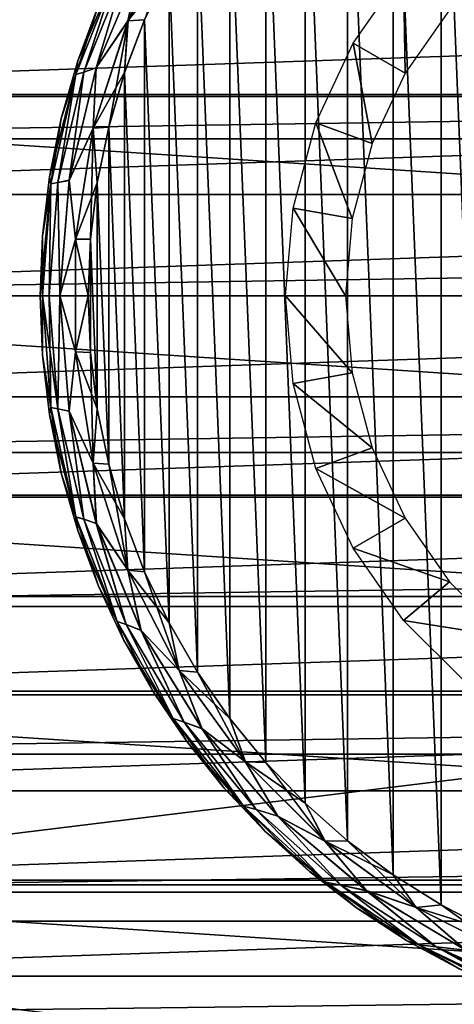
# Model space of a CAD drawing. Header units: millimetres. Extents: x -223 to 138, y -45 to 391.
# Tile 11 of 159: x -91 to -82, y -15 to 6. Entities that reach past the tile are written whole.
import ezdxf

# ---------------------------------------------------------------- set-up
doc = ezdxf.new("R2010")
doc.units = ezdxf.units.MM
doc.header["$LTSCALE"] = 81.481481
for name, color, linetype in [('118', 7, 'CONTINUOUS'), ('119', 7, 'CONTINUOUS'), ('3', 7, 'CONTINUOUS'), ('35', 7, 'CONTINUOUS'), ('36', 7, 'CONTINUOUS'), ('4', 7, 'CONTINUOUS'), ('43', 7, 'CONTINUOUS'), ('44', 7, 'CONTINUOUS'), ('45', 7, 'CONTINUOUS'), ('46', 7, 'CONTINUOUS'), ('5', 7, 'CONTINUOUS')]:
    doc.layers.add(name, color=color, linetype=linetype)

msp = doc.modelspace()

# ---------------------------------------------------------------- linework, layer by layer
at = {"layer": '118', "linetype": 'CONTINUOUS'}
for points in [[(-105.107, 6.254, -53.5), (-105.464, 4.185, -53.5), (-44.893, 6.254, -53.5), (-105.107, 6.254, -53.5)], [(-44.893, 6.254, -53.5), (-105.464, 4.185, -53.5), (-44.536, 4.185, -53.5), (-44.893, 6.254, -53.5)], [(-105.464, 4.185, -53.5), (-105.678, 2.102, -53.5), (-44.536, 4.185, -53.5), (-105.464, 4.185, -53.5)], [(-44.536, 4.185, -53.5), (-105.678, 2.102, -53.5), (-44.322, 2.102, -53.5), (-44.536, 4.185, -53.5)], [(-105.75, 0, -53.5), (-44.25, 0, -53.5), (-44.322, 2.102, -53.5), (-105.75, 0, -53.5)], [(-105.678, 2.102, -53.5), (-105.75, 0, -53.5), (-44.322, 2.102, -53.5), (-105.678, 2.102, -53.5)], [(-105.678, -2.102, -53.5), (-44.25, 0, -53.5), (-105.75, 0, -53.5), (-105.678, -2.102, -53.5)], [(-44.322, -2.102, -53.5), (-44.25, 0, -53.5), (-105.678, -2.102, -53.5), (-44.322, -2.102, -53.5)], [(-105.464, -4.185, -53.5), (-44.322, -2.102, -53.5), (-105.678, -2.102, -53.5), (-105.464, -4.185, -53.5)], [(-44.536, -4.185, -53.5), (-44.322, -2.102, -53.5), (-105.464, -4.185, -53.5), (-44.536, -4.185, -53.5)], [(-105.107, -6.254, -53.5), (-44.536, -4.185, -53.5), (-105.464, -4.185, -53.5), (-105.107, -6.254, -53.5)], [(-44.893, -6.254, -53.5), (-44.536, -4.185, -53.5), (-105.107, -6.254, -53.5), (-44.893, -6.254, -53.5)], [(-104.61, -8.295, -53.5), (-44.893, -6.254, -53.5), (-105.107, -6.254, -53.5), (-104.61, -8.295, -53.5)], [(-45.39, -8.295, -53.5), (-44.893, -6.254, -53.5), (-104.61, -8.295, -53.5), (-45.39, -8.295, -53.5)], [(-103.975, -10.296, -53.5), (-45.39, -8.295, -53.5), (-104.61, -8.295, -53.5), (-103.975, -10.296, -53.5)], [(-46.025, -10.296, -53.5), (-45.39, -8.295, -53.5), (-103.975, -10.296, -53.5), (-46.025, -10.296, -53.5)], [(-103.205, -12.249, -53.5), (-46.025, -10.296, -53.5), (-103.975, -10.296, -53.5), (-103.205, -12.249, -53.5)], [(-46.795, -12.25, -53.5), (-46.025, -10.296, -53.5), (-103.205, -12.249, -53.5), (-46.795, -12.25, -53.5)], [(-102.303, -14.146, -53.5), (-46.795, -12.25, -53.5), (-103.205, -12.249, -53.5), (-102.303, -14.146, -53.5)], [(-47.697, -14.146, -53.5), (-46.795, -12.25, -53.5), (-102.303, -14.146, -53.5), (-47.697, -14.146, -53.5)], [(-101.274, -15.976, -53.5), (-47.697, -14.146, -53.5), (-102.303, -14.146, -53.5), (-101.274, -15.976, -53.5)], [(-48.726, -15.976, -53.5), (-47.697, -14.146, -53.5), (-101.274, -15.976, -53.5), (-48.726, -15.976, -53.5)]]:
    msp.add_3dface(points, dxfattribs=at)
at = {"layer": '119', "linetype": 'CONTINUOUS'}
for points in [[(-105.668, 8.218, -73.5), (-43.522, 4.144, -73.5), (-106.478, 4.144, -73.5), (-105.668, 8.218, -73.5)], [(-44.332, 8.218, -73.5), (-43.522, 4.144, -73.5), (-105.668, 8.218, -73.5), (-44.332, 8.218, -73.5)], [(-43.25, 0, -73.5), (-106.75, 0, -73.5), (-106.478, 4.144, -73.5), (-43.25, 0, -73.5)], [(-43.522, 4.144, -73.5), (-43.25, 0, -73.5), (-106.478, 4.144, -73.5), (-43.522, 4.144, -73.5)], [(-43.25, 0, -73.5), (-43.522, -4.144, -73.5), (-106.75, 0, -73.5), (-43.25, 0, -73.5)], [(-43.522, -4.144, -73.5), (-106.478, -4.144, -73.5), (-106.75, 0, -73.5), (-43.522, -4.144, -73.5)], [(-43.522, -4.144, -73.5), (-44.332, -8.218, -73.5), (-106.478, -4.144, -73.5), (-43.522, -4.144, -73.5)], [(-44.332, -8.218, -73.5), (-105.668, -8.218, -73.5), (-106.478, -4.144, -73.5), (-44.332, -8.218, -73.5)], [(-44.332, -8.218, -73.5), (-45.667, -12.15, -73.5), (-105.668, -8.218, -73.5), (-44.332, -8.218, -73.5)], [(-45.667, -12.15, -73.5), (-104.333, -12.15, -73.5), (-105.668, -8.218, -73.5), (-45.667, -12.15, -73.5)], [(-45.667, -12.15, -73.5), (-47.504, -15.875, -73.5), (-104.333, -12.15, -73.5), (-45.667, -12.15, -73.5)], [(-47.504, -15.875, -73.5), (-102.496, -15.875, -73.5), (-104.333, -12.15, -73.5), (-47.504, -15.875, -73.5)]]:
    msp.add_3dface(points, dxfattribs=at)
at = {"layer": '3', "color": 7, "linetype": 'CONTINUOUS', "true_color": 0xaaaaaa}
for points in [[(106, 13, -38), (106, -13, -38), (-106, -13, -38), (106, 13, -38)], [(-106, 13, -38), (106, 13, -38), (-106, -13, -38), (-106, 13, -38)]]:
    msp.add_3dface(points, dxfattribs=at)
at = {"layer": '35', "color": 7, "linetype": 'CONTINUOUS', "true_color": 0xaaaaaa}
for points in [[(-83.043, 6.749, -38), (-83.011, 4.625, -42), (-84.093, 5.25, -38), (-83.043, 6.749, -38)], [(-82.086, 5.946, -42), (-83.011, 4.625, -42), (-83.043, 6.749, -38), (-82.086, 5.946, -42)], [(-84.093, 5.25, -38), (-83.692, 3.164, -42), (-84.867, 3.591, -38), (-84.093, 5.25, -38)], [(-83.011, 4.625, -42), (-83.692, 3.164, -42), (-84.093, 5.25, -38), (-83.011, 4.625, -42)], [(-84.867, 3.591, -38), (-84.109, 1.606, -42), (-85.34, 1.823, -38), (-84.867, 3.591, -38)], [(-83.692, 3.164, -42), (-84.109, 1.606, -42), (-84.867, 3.591, -38), (-83.692, 3.164, -42)], [(-85.34, 1.823, -38), (-84.25, 0, -42), (-85.5, 0, -38), (-85.34, 1.823, -38)], [(-84.109, 1.606, -42), (-84.25, 0, -42), (-85.34, 1.823, -38), (-84.109, 1.606, -42)]]:
    msp.add_3dface(points, dxfattribs=at)
at = {"layer": '36', "color": 7, "linetype": 'CONTINUOUS', "true_color": 0xaaaaaa}
for points in [[(-85.5, 0, -38), (-84.25, 0, -42), (-84.109, -1.606, -42), (-85.5, 0, -38)], [(-85.34, -1.823, -38), (-85.5, 0, -38), (-84.109, -1.606, -42), (-85.34, -1.823, -38)], [(-83.692, -3.164, -42), (-85.34, -1.823, -38), (-84.109, -1.606, -42), (-83.692, -3.164, -42)], [(-84.867, -3.591, -38), (-85.34, -1.823, -38), (-83.692, -3.164, -42), (-84.867, -3.591, -38)], [(-83.011, -4.625, -42), (-84.867, -3.591, -38), (-83.692, -3.164, -42), (-83.011, -4.625, -42)], [(-84.093, -5.25, -38), (-84.867, -3.591, -38), (-83.011, -4.625, -42), (-84.093, -5.25, -38)], [(-82.086, -5.946, -42), (-84.093, -5.25, -38), (-83.011, -4.625, -42), (-82.086, -5.946, -42)], [(-83.043, -6.749, -38), (-84.093, -5.25, -38), (-82.086, -5.946, -42), (-83.043, -6.749, -38)], [(-80.946, -7.086, -42), (-83.043, -6.749, -38), (-82.086, -5.946, -42), (-80.946, -7.086, -42)], [(-81.749, -8.043, -38), (-83.043, -6.749, -38), (-80.946, -7.086, -42), (-81.749, -8.043, -38)]]:
    msp.add_3dface(points, dxfattribs=at)
at = {"layer": '4', "color": 7, "linetype": 'CONTINUOUS', "true_color": 0xaaaaaa}
for points in [[(106, 3.261, 22.767), (106, 6.462, 22.073), (-106, 3.261, 22.767), (106, 3.261, 22.767)], [(106, 6.462, 22.073), (-106, 6.462, 22.073), (-106, 3.261, 22.767), (106, 6.462, 22.073)], [(106, 0, 22.999), (106, 3.261, 22.767), (-106, 0, 22.999), (106, 0, 22.999)], [(106, 3.261, 22.767), (-106, 3.261, 22.767), (-106, 0, 22.999), (106, 3.261, 22.767)], [(106, -3.261, 22.767), (106, 0, 22.999), (-106, -3.261, 22.767), (106, -3.261, 22.767)], [(106, 0, 22.999), (-106, 0, 22.999), (-106, -3.261, 22.767), (106, 0, 22.999)], [(106, -6.462, 22.073), (106, -3.261, 22.767), (-106, -6.462, 22.073), (106, -6.462, 22.073)], [(106, -3.261, 22.767), (-106, -3.261, 22.767), (-106, -6.462, 22.073), (106, -3.261, 22.767)], [(106, -9.53, 20.932), (106, -6.462, 22.073), (-106, -9.53, 20.932), (106, -9.53, 20.932)], [(106, -6.462, 22.073), (-106, -6.462, 22.073), (-106, -9.53, 20.932), (106, -6.462, 22.073)], [(106, -12.401, 19.37), (106, -9.53, 20.932), (-106, -12.401, 19.37), (106, -12.401, 19.37)], [(106, -9.53, 20.932), (-106, -9.53, 20.932), (-106, -12.401, 19.37), (106, -9.53, 20.932)], [(106, -15.023, 17.415), (106, -12.401, 19.37), (-106, -15.023, 17.415), (106, -15.023, 17.415)], [(106, -12.401, 19.37), (-106, -12.401, 19.37), (-106, -15.023, 17.415), (106, -12.401, 19.37)]]:
    msp.add_3dface(points, dxfattribs=at)
at = {"layer": '43', "color": 7, "linetype": 'CONTINUOUS', "true_color": 0xaaaaaa}
for points in [[(-89.383, 6.041, -52.5), (-89.817, 4.88, -52.5), (-89.383, 6.041, -40.8), (-89.383, 6.041, -52.5)], [(-89.383, 6.041, -40.8), (-89.817, 4.88, -52.5), (-89.817, 4.88, -40.8), (-89.383, 6.041, -40.8)], [(-89.817, 4.88, -52.5), (-90.158, 3.687, -52.5), (-89.817, 4.88, -40.8), (-89.817, 4.88, -52.5)], [(-89.817, 4.88, -40.8), (-90.158, 3.687, -52.5), (-90.158, 3.687, -40.8), (-89.817, 4.88, -40.8)], [(-90.158, 3.687, -52.5), (-90.403, 2.471, -52.5), (-90.158, 3.687, -40.8), (-90.158, 3.687, -52.5)], [(-90.158, 3.687, -40.8), (-90.403, 2.471, -52.5), (-90.403, 2.471, -40.8), (-90.158, 3.687, -40.8)], [(-90.403, 2.471, -52.5), (-90.551, 1.239, -52.5), (-90.403, 2.471, -40.8), (-90.403, 2.471, -52.5)], [(-90.403, 2.471, -40.8), (-90.551, 1.239, -52.5), (-90.551, 1.239, -40.8), (-90.403, 2.471, -40.8)], [(-90.551, 1.239, -52.5), (-90.6, 0, -52.5), (-90.551, 1.239, -40.8), (-90.551, 1.239, -52.5)], [(-90.551, 1.239, -40.8), (-90.6, 0, -52.5), (-90.6, 0, -40.8), (-90.551, 1.239, -40.8)], [(-90.6, 0, -52.5), (-90.551, -1.239, -52.5), (-90.6, 0, -40.8), (-90.6, 0, -52.5)], [(-90.6, 0, -40.8), (-90.551, -1.239, -52.5), (-90.551, -1.239, -40.8), (-90.6, 0, -40.8)], [(-90.551, -1.239, -52.5), (-90.403, -2.471, -52.5), (-90.551, -1.239, -40.8), (-90.551, -1.239, -52.5)], [(-90.551, -1.239, -40.8), (-90.403, -2.471, -52.5), (-90.403, -2.471, -40.8), (-90.551, -1.239, -40.8)], [(-90.403, -2.471, -52.5), (-90.158, -3.687, -52.5), (-90.403, -2.471, -40.8), (-90.403, -2.471, -52.5)], [(-90.403, -2.471, -40.8), (-90.158, -3.687, -52.5), (-90.158, -3.687, -40.8), (-90.403, -2.471, -40.8)], [(-90.158, -3.687, -52.5), (-89.817, -4.88, -52.5), (-90.158, -3.687, -40.8), (-90.158, -3.687, -52.5)], [(-90.158, -3.687, -40.8), (-89.817, -4.88, -52.5), (-89.817, -4.88, -40.8), (-90.158, -3.687, -40.8)], [(-89.817, -4.88, -52.5), (-89.383, -6.041, -52.5), (-89.817, -4.88, -40.8), (-89.817, -4.88, -52.5)], [(-89.817, -4.88, -40.8), (-89.383, -6.041, -52.5), (-89.383, -6.041, -40.8), (-89.817, -4.88, -40.8)], [(-89.383, -6.041, -52.5), (-88.857, -7.165, -52.5), (-89.383, -6.041, -40.8), (-89.383, -6.041, -52.5)], [(-89.383, -6.041, -40.8), (-88.857, -7.165, -52.5), (-88.857, -7.165, -40.8), (-89.383, -6.041, -40.8)], [(-88.857, -7.165, -52.5), (-88.244, -8.243, -52.5), (-88.857, -7.165, -40.8), (-88.857, -7.165, -52.5)], [(-88.857, -7.165, -40.8), (-88.244, -8.243, -52.5), (-88.244, -8.243, -40.8), (-88.857, -7.165, -40.8)], [(-88.244, -8.243, -52.5), (-87.547, -9.27, -52.5), (-88.244, -8.243, -40.8), (-88.244, -8.243, -52.5)], [(-88.244, -8.243, -40.8), (-87.547, -9.27, -52.5), (-87.547, -9.27, -40.8), (-88.244, -8.243, -40.8)], [(-87.547, -9.27, -52.5), (-86.771, -10.237, -52.5), (-87.547, -9.27, -40.8), (-87.547, -9.27, -52.5)], [(-87.547, -9.27, -40.8), (-86.771, -10.237, -52.5), (-86.771, -10.237, -40.8), (-87.547, -9.27, -40.8)], [(-86.771, -10.237, -52.5), (-85.921, -11.14, -52.5), (-86.771, -10.237, -40.8), (-86.771, -10.237, -52.5)], [(-86.771, -10.237, -40.8), (-85.921, -11.14, -52.5), (-85.921, -11.14, -40.8), (-86.771, -10.237, -40.8)], [(-85.921, -11.14, -52.5), (-85.001, -11.972, -52.5), (-85.921, -11.14, -40.8), (-85.921, -11.14, -52.5)], [(-85.921, -11.14, -40.8), (-85.001, -11.972, -52.5), (-85.001, -11.972, -40.8), (-85.921, -11.14, -40.8)], [(-85.001, -11.972, -52.5), (-84.018, -12.729, -52.5), (-85.001, -11.972, -40.8), (-85.001, -11.972, -52.5)], [(-85.001, -11.972, -40.8), (-84.018, -12.729, -52.5), (-84.018, -12.729, -40.8), (-85.001, -11.972, -40.8)], [(-84.018, -12.729, -52.5), (-82.978, -13.405, -52.5), (-84.018, -12.729, -40.8), (-84.018, -12.729, -52.5)], [(-84.018, -12.729, -40.8), (-82.978, -13.405, -52.5), (-82.978, -13.405, -40.8), (-84.018, -12.729, -40.8)], [(-82.978, -13.405, -52.5), (-81.888, -13.997, -52.5), (-82.978, -13.405, -40.8), (-82.978, -13.405, -52.5)], [(-82.978, -13.405, -40.8), (-81.888, -13.997, -52.5), (-81.888, -13.997, -40.8), (-82.978, -13.405, -40.8)]]:
    msp.add_3dface(points, dxfattribs=at)
at = {"layer": '44', "color": 7, "linetype": 'CONTINUOUS', "true_color": 0xaaaaaa}
for points in [[(-82.262, 12.666, -39.8), (-81.216, -13.211, -39.8), (-81.216, 13.211, -39.8), (-82.262, 12.666, -39.8)], [(-83.26, 12.039, -39.8), (-82.262, -12.666, -39.8), (-82.262, 12.666, -39.8), (-83.26, 12.039, -39.8)], [(-82.262, -12.666, -39.8), (-81.216, -13.211, -39.8), (-82.262, 12.666, -39.8), (-82.262, -12.666, -39.8)], [(-84.205, 11.333, -39.8), (-83.26, -12.039, -39.8), (-83.26, 12.039, -39.8), (-84.205, 11.333, -39.8)], [(-83.26, -12.039, -39.8), (-82.262, -12.666, -39.8), (-83.26, 12.039, -39.8), (-83.26, -12.039, -39.8)], [(-85.09, 10.553, -39.8), (-84.205, -11.333, -39.8), (-84.205, 11.333, -39.8), (-85.09, 10.553, -39.8)], [(-84.205, -11.333, -39.8), (-83.26, -12.039, -39.8), (-84.205, 11.333, -39.8), (-84.205, -11.333, -39.8)], [(-85.908, 9.705, -39.8), (-85.09, -10.553, -39.8), (-85.09, 10.553, -39.8), (-85.908, 9.705, -39.8)], [(-85.09, -10.553, -39.8), (-84.205, -11.333, -39.8), (-85.09, 10.553, -39.8), (-85.09, -10.553, -39.8)], [(-86.656, 8.792, -39.8), (-85.908, -9.705, -39.8), (-85.908, 9.705, -39.8), (-86.656, 8.792, -39.8)], [(-85.908, -9.705, -39.8), (-85.09, -10.553, -39.8), (-85.908, 9.705, -39.8), (-85.908, -9.705, -39.8)], [(-87.327, 7.823, -39.8), (-86.656, -8.792, -39.8), (-86.656, 8.792, -39.8), (-87.327, 7.823, -39.8)], [(-86.656, -8.792, -39.8), (-85.908, -9.705, -39.8), (-86.656, 8.792, -39.8), (-86.656, -8.792, -39.8)], [(-87.918, 6.803, -39.8), (-87.327, -7.823, -39.8), (-87.327, 7.823, -39.8), (-87.918, 6.803, -39.8)], [(-87.327, -7.823, -39.8), (-86.656, -8.792, -39.8), (-87.327, 7.823, -39.8), (-87.327, -7.823, -39.8)], [(-88.425, 5.738, -39.8), (-87.918, -6.803, -39.8), (-87.918, 6.803, -39.8), (-88.425, 5.738, -39.8)], [(-87.918, -6.803, -39.8), (-87.327, -7.823, -39.8), (-87.918, 6.803, -39.8), (-87.918, -6.803, -39.8)], [(-88.844, 4.637, -39.8), (-88.425, -5.738, -39.8), (-88.425, 5.738, -39.8), (-88.844, 4.637, -39.8)], [(-88.425, -5.738, -39.8), (-87.918, -6.803, -39.8), (-88.425, 5.738, -39.8), (-88.425, -5.738, -39.8)], [(-89.173, 3.503, -39.8), (-88.844, -4.637, -39.8), (-88.844, 4.637, -39.8), (-89.173, 3.503, -39.8)], [(-88.844, -4.637, -39.8), (-88.425, -5.738, -39.8), (-88.844, 4.637, -39.8), (-88.844, -4.637, -39.8)], [(-89.41, 2.349, -39.8), (-89.173, -3.503, -39.8), (-89.173, 3.503, -39.8), (-89.41, 2.349, -39.8)], [(-89.173, -3.503, -39.8), (-88.844, -4.637, -39.8), (-89.173, 3.503, -39.8), (-89.173, -3.503, -39.8)], [(-89.552, 1.178, -39.8), (-89.41, -2.349, -39.8), (-89.41, 2.349, -39.8), (-89.552, 1.178, -39.8)], [(-89.41, -2.349, -39.8), (-89.173, -3.503, -39.8), (-89.41, 2.349, -39.8), (-89.41, -2.349, -39.8)], [(-89.6, 0, -39.8), (-89.552, -1.178, -39.8), (-89.552, 1.178, -39.8), (-89.6, 0, -39.8)], [(-89.552, -1.178, -39.8), (-89.41, -2.349, -39.8), (-89.552, 1.178, -39.8), (-89.552, -1.178, -39.8)]]:
    msp.add_3dface(points, dxfattribs=at)
at = {"layer": '45', "color": 7, "linetype": 'CONTINUOUS', "true_color": 0xaaaaaa}
for points in [[(-88.772, 5.712, -39.849), (-87.918, 6.803, -39.8), (-87.708, 7.797, -39.849), (-88.772, 5.712, -39.849)], [(-88.772, 5.712, -39.849), (-87.708, 7.797, -39.849), (-88.5, 6.958, -39.991), (-88.772, 5.712, -39.849)], [(-89, 6.77, -40.492), (-89.817, 4.88, -40.8), (-89.855, 4.6, -40.492), (-89, 6.77, -40.492)], [(-89, 6.77, -40.492), (-89.855, 4.6, -40.492), (-89.691, 4.649, -40.213), (-89, 6.77, -40.492)], [(-89.383, 6.041, -40.8), (-89.817, 4.88, -40.8), (-89, 6.77, -40.492), (-89.383, 6.041, -40.8)], [(-88.81, 6.837, -40.213), (-89, 6.77, -40.492), (-89.691, 4.649, -40.213), (-88.81, 6.837, -40.213)], [(-88.81, 6.837, -40.213), (-89.691, 4.649, -40.213), (-89.43, 4.739, -39.991), (-88.81, 6.837, -40.213)], [(-88.772, 5.712, -39.849), (-88.5, 6.958, -39.991), (-89.43, 4.739, -39.991), (-88.772, 5.712, -39.849)], [(-88.5, 6.958, -39.991), (-88.81, 6.837, -40.213), (-89.43, 4.739, -39.991), (-88.5, 6.958, -39.991)], [(-88.425, 5.738, -39.8), (-87.918, 6.803, -39.8), (-88.772, 5.712, -39.849), (-88.425, 5.738, -39.8)], [(-88.844, 4.637, -39.8), (-88.425, 5.738, -39.8), (-88.772, 5.712, -39.849), (-88.844, 4.637, -39.8)], [(-89.496, 3.485, -39.849), (-88.844, 4.637, -39.8), (-88.772, 5.712, -39.849), (-89.496, 3.485, -39.849)], [(-89.496, 3.485, -39.849), (-88.772, 5.712, -39.849), (-89.43, 4.739, -39.991), (-89.496, 3.485, -39.849)], [(-89.817, 4.88, -40.8), (-90.158, 3.687, -40.8), (-89.855, 4.6, -40.492), (-89.817, 4.88, -40.8)], [(-89.496, 3.485, -39.849), (-89.43, 4.739, -39.991), (-89.997, 2.4, -39.991), (-89.496, 3.485, -39.849)], [(-89.43, 4.739, -39.991), (-89.691, 4.649, -40.213), (-89.997, 2.4, -39.991), (-89.43, 4.739, -39.991)], [(-90.158, 3.687, -40.8), (-90.403, 2.471, -40.8), (-89.855, 4.6, -40.492), (-90.158, 3.687, -40.8)], [(-89.855, 4.6, -40.492), (-90.403, 2.471, -40.8), (-90.376, 2.326, -40.492), (-89.855, 4.6, -40.492)], [(-89.855, 4.6, -40.492), (-90.376, 2.326, -40.492), (-90.229, 2.352, -40.213), (-89.855, 4.6, -40.492)], [(-89.691, 4.649, -40.213), (-89.855, 4.6, -40.492), (-90.229, 2.352, -40.213), (-89.691, 4.649, -40.213)], [(-89.691, 4.649, -40.213), (-90.229, 2.352, -40.213), (-89.997, 2.4, -39.991), (-89.691, 4.649, -40.213)], [(-89.173, 3.503, -39.8), (-88.844, 4.637, -39.8), (-89.496, 3.485, -39.849), (-89.173, 3.503, -39.8)], [(-89.863, 1.173, -39.849), (-89.496, 3.485, -39.849), (-89.997, 2.4, -39.991), (-89.863, 1.173, -39.849)], [(-89.863, 1.173, -39.849), (-89.41, 2.349, -39.8), (-89.496, 3.485, -39.849), (-89.863, 1.173, -39.849)], [(-89.41, 2.349, -39.8), (-89.173, 3.503, -39.8), (-89.496, 3.485, -39.849), (-89.41, 2.349, -39.8)], [(-90.403, 2.471, -40.8), (-90.551, 1.239, -40.8), (-90.376, 2.326, -40.492), (-90.403, 2.471, -40.8)], [(-90.551, 1.239, -40.8), (-90.6, 0, -40.8), (-90.376, 2.326, -40.492), (-90.551, 1.239, -40.8)], [(-90.376, 2.326, -40.492), (-90.6, 0, -40.8), (-90.551, 0, -40.492), (-90.376, 2.326, -40.492)], [(-90.376, 2.326, -40.492), (-90.551, 0, -40.492), (-90.409, 0, -40.213), (-90.376, 2.326, -40.492)], [(-90.229, 2.352, -40.213), (-90.376, 2.326, -40.492), (-90.409, 0, -40.213), (-90.229, 2.352, -40.213)], [(-90.229, 2.352, -40.213), (-90.409, 0, -40.213), (-90.188, 0.002, -39.991), (-90.229, 2.352, -40.213)], [(-89.997, 2.4, -39.991), (-90.229, 2.352, -40.213), (-90.188, 0.002, -39.991), (-89.997, 2.4, -39.991)], [(-89.863, 1.173, -39.849), (-89.997, 2.4, -39.991), (-90.188, 0.002, -39.991), (-89.863, 1.173, -39.849)], [(-89.552, 1.178, -39.8), (-89.41, 2.349, -39.8), (-89.863, 1.173, -39.849), (-89.552, 1.178, -39.8)], [(-89.863, -1.169, -39.849), (-89.863, 1.173, -39.849), (-90.188, 0.002, -39.991), (-89.863, -1.169, -39.849)], [(-89.6, 0, -39.8), (-89.552, 1.178, -39.8), (-89.863, 1.173, -39.849), (-89.6, 0, -39.8)], [(-89.863, -1.169, -39.849), (-89.6, 0, -39.8), (-89.863, 1.173, -39.849), (-89.863, -1.169, -39.849)], [(-90.6, 0, -40.8), (-90.551, -1.239, -40.8), (-90.551, 0, -40.492), (-90.6, 0, -40.8)], [(-90.551, 0, -40.492), (-90.376, -2.326, -40.492), (-90.409, 0, -40.213), (-90.551, 0, -40.492)], [(-90.409, 0, -40.213), (-90.229, -2.352, -40.213), (-90.188, 0.002, -39.991), (-90.409, 0, -40.213)], [(-90.409, 0, -40.213), (-90.376, -2.326, -40.492), (-90.229, -2.352, -40.213), (-90.409, 0, -40.213)], [(-90.188, 0.002, -39.991), (-90.229, -2.352, -40.213), (-89.998, -2.397, -39.991), (-90.188, 0.002, -39.991)], [(-89.863, -1.169, -39.849), (-90.188, 0.002, -39.991), (-89.998, -2.397, -39.991), (-89.863, -1.169, -39.849)], [(-89.552, -1.178, -39.8), (-89.6, 0, -39.8), (-89.863, -1.169, -39.849), (-89.552, -1.178, -39.8)], [(-90.551, 0, -40.492), (-90.551, -1.239, -40.8), (-90.376, -2.326, -40.492), (-90.551, 0, -40.492)], [(-89.497, -3.481, -39.849), (-89.863, -1.169, -39.849), (-89.998, -2.397, -39.991), (-89.497, -3.481, -39.849)], [(-89.497, -3.481, -39.849), (-89.552, -1.178, -39.8), (-89.863, -1.169, -39.849), (-89.497, -3.481, -39.849)], [(-89.41, -2.349, -39.8), (-89.552, -1.178, -39.8), (-89.497, -3.481, -39.849), (-89.41, -2.349, -39.8)], [(-90.551, -1.239, -40.8), (-90.403, -2.471, -40.8), (-90.376, -2.326, -40.492), (-90.551, -1.239, -40.8)], [(-90.403, -2.471, -40.8), (-90.158, -3.687, -40.8), (-90.376, -2.326, -40.492), (-90.403, -2.471, -40.8)], [(-90.376, -2.326, -40.492), (-90.158, -3.687, -40.8), (-89.855, -4.6, -40.492), (-90.376, -2.326, -40.492)], [(-90.376, -2.326, -40.492), (-89.855, -4.6, -40.492), (-90.229, -2.352, -40.213), (-90.376, -2.326, -40.492)], [(-90.229, -2.352, -40.213), (-89.855, -4.6, -40.492), (-89.692, -4.648, -40.213), (-90.229, -2.352, -40.213)], [(-90.229, -2.352, -40.213), (-89.692, -4.648, -40.213), (-89.998, -2.397, -39.991), (-90.229, -2.352, -40.213)], [(-89.497, -3.481, -39.849), (-89.998, -2.397, -39.991), (-89.431, -4.736, -39.991), (-89.497, -3.481, -39.849)], [(-89.998, -2.397, -39.991), (-89.692, -4.648, -40.213), (-89.431, -4.736, -39.991), (-89.998, -2.397, -39.991)], [(-89.173, -3.503, -39.8), (-89.41, -2.349, -39.8), (-89.497, -3.481, -39.849), (-89.173, -3.503, -39.8)], [(-88.773, -5.708, -39.849), (-89.173, -3.503, -39.8), (-89.497, -3.481, -39.849), (-88.773, -5.708, -39.849)], [(-88.773, -5.708, -39.849), (-89.497, -3.481, -39.849), (-89.431, -4.736, -39.991), (-88.773, -5.708, -39.849)], [(-88.844, -4.637, -39.8), (-89.173, -3.503, -39.8), (-88.773, -5.708, -39.849), (-88.844, -4.637, -39.8)], [(-90.158, -3.687, -40.8), (-89.817, -4.88, -40.8), (-89.855, -4.6, -40.492), (-90.158, -3.687, -40.8)], [(-89.817, -4.88, -40.8), (-89.383, -6.041, -40.8), (-89.855, -4.6, -40.492), (-89.817, -4.88, -40.8)], [(-89.855, -4.6, -40.492), (-89.383, -6.041, -40.8), (-89, -6.77, -40.492), (-89.855, -4.6, -40.492)], [(-89.855, -4.6, -40.492), (-89, -6.77, -40.492), (-89.692, -4.648, -40.213), (-89.855, -4.6, -40.492)], [(-89.692, -4.648, -40.213), (-89, -6.77, -40.492), (-88.81, -6.836, -40.213), (-89.692, -4.648, -40.213)], [(-89.692, -4.648, -40.213), (-88.81, -6.836, -40.213), (-89.431, -4.736, -39.991), (-89.692, -4.648, -40.213)], [(-88.425, -5.738, -39.8), (-88.844, -4.637, -39.8), (-88.773, -5.708, -39.849), (-88.425, -5.738, -39.8)], [(-88.773, -5.708, -39.849), (-89.431, -4.736, -39.991), (-88.502, -6.955, -39.991), (-88.773, -5.708, -39.849)], [(-89.431, -4.736, -39.991), (-88.81, -6.836, -40.213), (-88.502, -6.955, -39.991), (-89.431, -4.736, -39.991)], [(-87.71, -7.794, -39.849), (-88.425, -5.738, -39.8), (-88.773, -5.708, -39.849), (-87.71, -7.794, -39.849)], [(-87.71, -7.794, -39.849), (-88.773, -5.708, -39.849), (-88.502, -6.955, -39.991), (-87.71, -7.794, -39.849)], [(-87.918, -6.803, -39.8), (-88.425, -5.738, -39.8), (-87.71, -7.794, -39.849), (-87.918, -6.803, -39.8)], [(-89.383, -6.041, -40.8), (-88.857, -7.165, -40.8), (-89, -6.77, -40.492), (-89.383, -6.041, -40.8)], [(-88.857, -7.165, -40.8), (-88.244, -8.243, -40.8), (-89, -6.77, -40.492), (-88.857, -7.165, -40.8)], [(-89, -6.77, -40.492), (-88.244, -8.243, -40.8), (-87.83, -8.788, -40.492), (-89, -6.77, -40.492)], [(-89, -6.77, -40.492), (-87.83, -8.788, -40.492), (-88.81, -6.836, -40.213), (-89, -6.77, -40.492)], [(-88.81, -6.836, -40.213), (-87.83, -8.788, -40.492), (-87.605, -8.864, -40.213), (-88.81, -6.836, -40.213)], [(-88.81, -6.836, -40.213), (-87.605, -8.864, -40.213), (-88.502, -6.955, -39.991), (-88.81, -6.836, -40.213)], [(-87.71, -7.794, -39.849), (-88.502, -6.955, -39.991), (-87.234, -9, -39.991), (-87.71, -7.794, -39.849)], [(-88.502, -6.955, -39.991), (-87.605, -8.864, -40.213), (-87.234, -9, -39.991), (-88.502, -6.955, -39.991)], [(-87.327, -7.823, -39.8), (-87.918, -6.803, -39.8), (-87.71, -7.794, -39.849), (-87.327, -7.823, -39.8)], [(-86.333, -9.687, -39.849), (-87.327, -7.823, -39.8), (-87.71, -7.794, -39.849), (-86.333, -9.687, -39.849)], [(-86.333, -9.687, -39.849), (-87.71, -7.794, -39.849), (-87.234, -9, -39.991), (-86.333, -9.687, -39.849)], [(-86.656, -8.792, -39.8), (-87.327, -7.823, -39.8), (-86.333, -9.687, -39.849), (-86.656, -8.792, -39.8)], [(-88.244, -8.243, -40.8), (-87.547, -9.27, -40.8), (-87.83, -8.788, -40.492), (-88.244, -8.243, -40.8)], [(-87.547, -9.27, -40.8), (-86.771, -10.237, -40.8), (-87.83, -8.788, -40.492), (-87.547, -9.27, -40.8)], [(-87.83, -8.788, -40.492), (-86.771, -10.237, -40.8), (-86.371, -10.609, -40.492), (-87.83, -8.788, -40.492)], [(-87.83, -8.788, -40.492), (-86.371, -10.609, -40.492), (-87.605, -8.864, -40.213), (-87.83, -8.788, -40.492)], [(-85.908, -9.705, -39.8), (-86.656, -8.792, -39.8), (-86.333, -9.687, -39.849), (-85.908, -9.705, -39.8)], [(-87.605, -8.864, -40.213), (-86.371, -10.609, -40.492), (-86.104, -10.684, -40.213), (-87.605, -8.864, -40.213)], [(-87.605, -8.864, -40.213), (-86.104, -10.684, -40.213), (-87.234, -9, -39.991), (-87.605, -8.864, -40.213)], [(-86.333, -9.687, -39.849), (-87.234, -9, -39.991), (-85.659, -10.82, -39.991), (-86.333, -9.687, -39.849)], [(-87.234, -9, -39.991), (-86.104, -10.684, -40.213), (-85.659, -10.82, -39.991), (-87.234, -9, -39.991)], [(-84.677, -11.342, -39.849), (-85.908, -9.705, -39.8), (-86.333, -9.687, -39.849), (-84.677, -11.342, -39.849)], [(-84.677, -11.342, -39.849), (-86.333, -9.687, -39.849), (-85.659, -10.82, -39.991), (-84.677, -11.342, -39.849)], [(-85.09, -10.553, -39.8), (-85.908, -9.705, -39.8), (-84.677, -11.342, -39.849), (-85.09, -10.553, -39.8)], [(-86.771, -10.237, -40.8), (-85.921, -11.14, -40.8), (-86.371, -10.609, -40.492), (-86.771, -10.237, -40.8)], [(-85.921, -11.14, -40.8), (-85.001, -11.972, -40.8), (-86.371, -10.609, -40.492), (-85.921, -11.14, -40.8)], [(-86.371, -10.609, -40.492), (-85.001, -11.972, -40.8), (-84.656, -12.19, -40.492), (-86.371, -10.609, -40.492)], [(-86.371, -10.609, -40.492), (-84.656, -12.19, -40.492), (-86.104, -10.684, -40.213), (-86.371, -10.609, -40.492)], [(-84.205, -11.333, -39.8), (-85.09, -10.553, -39.8), (-84.677, -11.342, -39.849), (-84.205, -11.333, -39.8)], [(-86.104, -10.684, -40.213), (-84.656, -12.19, -40.492), (-84.343, -12.254, -40.213), (-86.104, -10.684, -40.213)], [(-86.104, -10.684, -40.213), (-84.343, -12.254, -40.213), (-85.659, -10.82, -39.991), (-86.104, -10.684, -40.213)], [(-84.677, -11.342, -39.849), (-85.659, -10.82, -39.991), (-83.816, -12.367, -39.991), (-84.677, -11.342, -39.849)], [(-85.659, -10.82, -39.991), (-84.343, -12.254, -40.213), (-83.816, -12.367, -39.991), (-85.659, -10.82, -39.991)], [(-82.782, -12.717, -39.849), (-84.205, -11.333, -39.8), (-84.677, -11.342, -39.849), (-82.782, -12.717, -39.849)], [(-82.782, -12.717, -39.849), (-84.677, -11.342, -39.849), (-83.816, -12.367, -39.991), (-82.782, -12.717, -39.849)], [(-83.26, -12.039, -39.8), (-84.205, -11.333, -39.8), (-82.782, -12.717, -39.849), (-83.26, -12.039, -39.8)], [(-85.001, -11.972, -40.8), (-84.018, -12.729, -40.8), (-84.656, -12.19, -40.492), (-85.001, -11.972, -40.8)], [(-82.262, -12.666, -39.8), (-83.26, -12.039, -39.8), (-82.782, -12.717, -39.849), (-82.262, -12.666, -39.8)], [(-84.018, -12.729, -40.8), (-82.978, -13.405, -40.8), (-84.656, -12.19, -40.492), (-84.018, -12.729, -40.8)], [(-84.656, -12.19, -40.492), (-82.978, -13.405, -40.8), (-82.724, -13.498, -40.492), (-84.656, -12.19, -40.492)], [(-84.656, -12.19, -40.492), (-82.724, -13.498, -40.492), (-84.343, -12.254, -40.213), (-84.656, -12.19, -40.492)], [(-84.343, -12.254, -40.213), (-82.724, -13.498, -40.492), (-82.363, -13.536, -40.213), (-84.343, -12.254, -40.213)], [(-84.343, -12.254, -40.213), (-82.363, -13.536, -40.213), (-83.816, -12.367, -39.991), (-84.343, -12.254, -40.213)], [(-82.782, -12.717, -39.849), (-83.816, -12.367, -39.991), (-81.752, -13.604, -39.991), (-82.782, -12.717, -39.849)], [(-83.816, -12.367, -39.991), (-82.363, -13.536, -40.213), (-81.752, -13.604, -39.991), (-83.816, -12.367, -39.991)], [(-80.695, -13.778, -39.849), (-82.262, -12.666, -39.8), (-82.782, -12.717, -39.849), (-80.695, -13.778, -39.849)], [(-81.216, -13.211, -39.8), (-82.262, -12.666, -39.8), (-80.695, -13.778, -39.849), (-81.216, -13.211, -39.8)], [(-80.695, -13.778, -39.849), (-82.782, -12.717, -39.849), (-81.752, -13.604, -39.991), (-80.695, -13.778, -39.849)], [(-82.978, -13.405, -40.8), (-81.888, -13.997, -40.8), (-82.724, -13.498, -40.492), (-82.978, -13.405, -40.8)], [(-81.888, -13.997, -40.8), (-80.754, -14.5, -40.8), (-82.724, -13.498, -40.492), (-81.888, -13.997, -40.8)], [(-82.724, -13.498, -40.492), (-80.754, -14.5, -40.8), (-80.725, -14.5, -40.655), (-82.724, -13.498, -40.492)], [(-80.62, -14.5, -40.491), (-82.724, -13.498, -40.492), (-80.636, -14.5, -40.51), (-80.62, -14.5, -40.491)], [(-82.724, -13.498, -40.492), (-80.62, -14.5, -40.491), (-82.363, -13.536, -40.213), (-82.724, -13.498, -40.492)], [(-80.636, -14.5, -40.51), (-82.724, -13.498, -40.492), (-80.725, -14.5, -40.655), (-80.636, -14.5, -40.51)], [(-80.62, -14.5, -40.491), (-80.496, -14.5, -40.378), (-82.363, -13.536, -40.213), (-80.62, -14.5, -40.491)], [(-82.363, -13.536, -40.213), (-80.496, -14.5, -40.378), (-80.319, -14.5, -40.265), (-82.363, -13.536, -40.213)], [(-80.211, -14.5, -40.211), (-82.363, -13.536, -40.213), (-80.319, -14.5, -40.265), (-80.211, -14.5, -40.211)], [(-82.363, -13.536, -40.213), (-80.211, -14.5, -40.211), (-81.752, -13.604, -39.991), (-82.363, -13.536, -40.213)]]:
    msp.add_3dface(points, dxfattribs=at)
at = {"layer": '46', "color": 7, "linetype": 'CONTINUOUS', "true_color": 0xaaaaaa}
for points in [[(-87.706, 7.798, -53.451), (-88.425, 5.738, -53.5), (-88.77, 5.712, -53.451), (-87.706, 7.798, -53.451)], [(-87.706, 7.798, -53.451), (-88.77, 5.712, -53.451), (-88.5, 6.957, -53.309), (-87.706, 7.798, -53.451)], [(-89.855, 4.6, -52.809), (-89.383, 6.041, -52.5), (-89, 6.77, -52.809), (-89.855, 4.6, -52.809)], [(-89.855, 4.6, -52.809), (-89, 6.77, -52.809), (-89.69, 4.65, -53.088), (-89.855, 4.6, -52.809)], [(-89, 6.77, -52.809), (-88.809, 6.838, -53.088), (-89.69, 4.65, -53.088), (-89, 6.77, -52.809)], [(-88.809, 6.838, -53.088), (-89.43, 4.737, -53.309), (-89.69, 4.65, -53.088), (-88.809, 6.838, -53.088)], [(-88.5, 6.957, -53.309), (-88.77, 5.712, -53.451), (-89.43, 4.737, -53.309), (-88.5, 6.957, -53.309)], [(-88.5, 6.957, -53.309), (-89.43, 4.737, -53.309), (-88.809, 6.838, -53.088), (-88.5, 6.957, -53.309)], [(-89.817, 4.88, -52.5), (-89.383, 6.041, -52.5), (-89.855, 4.6, -52.809), (-89.817, 4.88, -52.5)], [(-88.425, 5.738, -53.5), (-88.844, 4.636, -53.5), (-88.77, 5.712, -53.451), (-88.425, 5.738, -53.5)], [(-88.77, 5.712, -53.451), (-89.173, 3.504, -53.5), (-89.495, 3.485, -53.451), (-88.77, 5.712, -53.451)], [(-88.77, 5.712, -53.451), (-89.495, 3.485, -53.451), (-89.43, 4.737, -53.309), (-88.77, 5.712, -53.451)], [(-88.844, 4.636, -53.5), (-89.173, 3.504, -53.5), (-88.77, 5.712, -53.451), (-88.844, 4.636, -53.5)], [(-90.158, 3.687, -52.5), (-89.817, 4.88, -52.5), (-89.855, 4.6, -52.809), (-90.158, 3.687, -52.5)], [(-89.43, 4.737, -53.309), (-89.495, 3.485, -53.451), (-89.997, 2.398, -53.309), (-89.43, 4.737, -53.309)], [(-89.43, 4.737, -53.309), (-89.997, 2.398, -53.309), (-89.69, 4.65, -53.088), (-89.43, 4.737, -53.309)], [(-90.376, 2.326, -52.809), (-90.158, 3.687, -52.5), (-89.855, 4.6, -52.809), (-90.376, 2.326, -52.809)], [(-90.376, 2.326, -52.809), (-89.855, 4.6, -52.809), (-90.228, 2.353, -53.088), (-90.376, 2.326, -52.809)], [(-89.855, 4.6, -52.809), (-89.69, 4.65, -53.088), (-90.228, 2.353, -53.088), (-89.855, 4.6, -52.809)], [(-89.69, 4.65, -53.088), (-89.997, 2.398, -53.309), (-90.228, 2.353, -53.088), (-89.69, 4.65, -53.088)], [(-90.403, 2.471, -52.5), (-90.158, 3.687, -52.5), (-90.376, 2.326, -52.809), (-90.403, 2.471, -52.5)], [(-89.495, 3.485, -53.451), (-89.862, 1.173, -53.451), (-89.997, 2.398, -53.309), (-89.495, 3.485, -53.451)], [(-89.495, 3.485, -53.451), (-89.552, 1.178, -53.5), (-89.862, 1.173, -53.451), (-89.495, 3.485, -53.451)], [(-89.41, 2.349, -53.5), (-89.552, 1.178, -53.5), (-89.495, 3.485, -53.451), (-89.41, 2.349, -53.5)], [(-89.173, 3.504, -53.5), (-89.41, 2.349, -53.5), (-89.495, 3.485, -53.451), (-89.173, 3.504, -53.5)], [(-90.551, 1.239, -52.5), (-90.403, 2.471, -52.5), (-90.376, 2.326, -52.809), (-90.551, 1.239, -52.5)], [(-90.551, -0.001, -52.809), (-90.551, 1.239, -52.5), (-90.376, 2.326, -52.809), (-90.551, -0.001, -52.809)], [(-90.551, -0.001, -52.809), (-90.376, 2.326, -52.809), (-90.409, 0.001, -53.088), (-90.551, -0.001, -52.809)], [(-90.376, 2.326, -52.809), (-90.228, 2.353, -53.088), (-90.409, 0.001, -53.088), (-90.376, 2.326, -52.809)], [(-90.228, 2.353, -53.088), (-90.187, -0.001, -53.309), (-90.409, 0.001, -53.088), (-90.228, 2.353, -53.088)], [(-89.997, 2.398, -53.309), (-90.187, -0.001, -53.309), (-90.228, 2.353, -53.088), (-89.997, 2.398, -53.309)], [(-89.997, 2.398, -53.309), (-89.862, 1.173, -53.451), (-90.187, -0.001, -53.309), (-89.997, 2.398, -53.309)], [(-90.6, 0, -52.5), (-90.551, 1.239, -52.5), (-90.551, -0.001, -52.809), (-90.6, 0, -52.5)], [(-89.862, 1.173, -53.451), (-89.862, -1.169, -53.451), (-90.187, -0.001, -53.309), (-89.862, 1.173, -53.451)], [(-89.552, 1.178, -53.5), (-89.6, 0, -53.5), (-89.862, 1.173, -53.451), (-89.552, 1.178, -53.5)], [(-89.862, 1.173, -53.451), (-89.6, 0, -53.5), (-89.862, -1.169, -53.451), (-89.862, 1.173, -53.451)], [(-90.551, -0.001, -52.809), (-90.409, 0.001, -53.088), (-90.228, -2.351, -53.088), (-90.551, -0.001, -52.809)], [(-90.409, 0.001, -53.088), (-90.187, -0.001, -53.309), (-90.228, -2.351, -53.088), (-90.409, 0.001, -53.088)], [(-90.551, -1.239, -52.5), (-90.6, 0, -52.5), (-90.551, -0.001, -52.809), (-90.551, -1.239, -52.5)], [(-90.376, -2.327, -52.809), (-90.551, -1.239, -52.5), (-90.551, -0.001, -52.809), (-90.376, -2.327, -52.809)], [(-90.376, -2.327, -52.809), (-90.551, -0.001, -52.809), (-90.228, -2.351, -53.088), (-90.376, -2.327, -52.809)], [(-90.187, -0.001, -53.309), (-89.996, -2.4, -53.309), (-90.228, -2.351, -53.088), (-90.187, -0.001, -53.309)], [(-90.187, -0.001, -53.309), (-89.862, -1.169, -53.451), (-89.996, -2.4, -53.309), (-90.187, -0.001, -53.309)], [(-89.6, 0, -53.5), (-89.552, -1.178, -53.5), (-89.862, -1.169, -53.451), (-89.6, 0, -53.5)], [(-89.862, -1.169, -53.451), (-89.496, -3.482, -53.451), (-89.996, -2.4, -53.309), (-89.862, -1.169, -53.451)], [(-89.552, -1.178, -53.5), (-89.41, -2.349, -53.5), (-89.862, -1.169, -53.451), (-89.552, -1.178, -53.5)], [(-89.862, -1.169, -53.451), (-89.41, -2.349, -53.5), (-89.496, -3.482, -53.451), (-89.862, -1.169, -53.451)], [(-90.403, -2.471, -52.5), (-90.551, -1.239, -52.5), (-90.376, -2.327, -52.809), (-90.403, -2.471, -52.5)], [(-89.855, -4.601, -52.809), (-90.403, -2.471, -52.5), (-90.376, -2.327, -52.809), (-89.855, -4.601, -52.809)], [(-89.855, -4.601, -52.809), (-90.376, -2.327, -52.809), (-90.228, -2.351, -53.088), (-89.855, -4.601, -52.809)], [(-89.855, -4.601, -52.809), (-90.228, -2.351, -53.088), (-89.691, -4.648, -53.088), (-89.855, -4.601, -52.809)], [(-90.228, -2.351, -53.088), (-89.996, -2.4, -53.309), (-89.691, -4.648, -53.088), (-90.228, -2.351, -53.088)], [(-89.996, -2.4, -53.309), (-89.496, -3.482, -53.451), (-89.429, -4.739, -53.309), (-89.996, -2.4, -53.309)], [(-89.996, -2.4, -53.309), (-89.429, -4.739, -53.309), (-89.691, -4.648, -53.088), (-89.996, -2.4, -53.309)], [(-89.41, -2.349, -53.5), (-89.173, -3.504, -53.5), (-89.496, -3.482, -53.451), (-89.41, -2.349, -53.5)], [(-90.158, -3.687, -52.5), (-90.403, -2.471, -52.5), (-89.855, -4.601, -52.809), (-90.158, -3.687, -52.5)], [(-89.173, -3.504, -53.5), (-88.844, -4.636, -53.5), (-89.496, -3.482, -53.451), (-89.173, -3.504, -53.5)], [(-89.496, -3.482, -53.451), (-88.844, -4.636, -53.5), (-88.772, -5.709, -53.451), (-89.496, -3.482, -53.451)], [(-89.496, -3.482, -53.451), (-88.772, -5.709, -53.451), (-89.429, -4.739, -53.309), (-89.496, -3.482, -53.451)], [(-89.817, -4.88, -52.5), (-90.158, -3.687, -52.5), (-89.855, -4.601, -52.809), (-89.817, -4.88, -52.5)], [(-88.999, -6.771, -52.809), (-89.817, -4.88, -52.5), (-89.855, -4.601, -52.809), (-88.999, -6.771, -52.809)], [(-88.999, -6.771, -52.809), (-89.855, -4.601, -52.809), (-89.691, -4.648, -53.088), (-88.999, -6.771, -52.809)], [(-88.999, -6.771, -52.809), (-89.691, -4.648, -53.088), (-88.81, -6.836, -53.088), (-88.999, -6.771, -52.809)], [(-89.691, -4.648, -53.088), (-89.429, -4.739, -53.309), (-88.81, -6.836, -53.088), (-89.691, -4.648, -53.088)], [(-88.844, -4.636, -53.5), (-88.425, -5.738, -53.5), (-88.772, -5.709, -53.451), (-88.844, -4.636, -53.5)], [(-89.383, -6.041, -52.5), (-89.817, -4.88, -52.5), (-88.999, -6.771, -52.809), (-89.383, -6.041, -52.5)], [(-89.429, -4.739, -53.309), (-88.772, -5.709, -53.451), (-88.499, -6.958, -53.309), (-89.429, -4.739, -53.309)], [(-89.429, -4.739, -53.309), (-88.499, -6.958, -53.309), (-88.81, -6.836, -53.088), (-89.429, -4.739, -53.309)], [(-88.425, -5.738, -53.5), (-87.918, -6.803, -53.5), (-88.772, -5.709, -53.451), (-88.425, -5.738, -53.5)], [(-88.772, -5.709, -53.451), (-87.918, -6.803, -53.5), (-87.708, -7.795, -53.451), (-88.772, -5.709, -53.451)], [(-88.772, -5.709, -53.451), (-87.708, -7.795, -53.451), (-88.499, -6.958, -53.309), (-88.772, -5.709, -53.451)], [(-88.857, -7.165, -52.5), (-89.383, -6.041, -52.5), (-88.999, -6.771, -52.809), (-88.857, -7.165, -52.5)], [(-87.829, -8.789, -52.809), (-88.857, -7.165, -52.5), (-88.999, -6.771, -52.809), (-87.829, -8.789, -52.809)], [(-87.829, -8.789, -52.809), (-88.999, -6.771, -52.809), (-88.81, -6.836, -53.088), (-87.829, -8.789, -52.809)], [(-87.829, -8.789, -52.809), (-88.81, -6.836, -53.088), (-87.604, -8.864, -53.088), (-87.829, -8.789, -52.809)], [(-88.81, -6.836, -53.088), (-88.499, -6.958, -53.309), (-87.604, -8.864, -53.088), (-88.81, -6.836, -53.088)], [(-88.499, -6.958, -53.309), (-87.708, -7.795, -53.451), (-87.231, -9.004, -53.309), (-88.499, -6.958, -53.309)], [(-88.499, -6.958, -53.309), (-87.231, -9.004, -53.309), (-87.604, -8.864, -53.088), (-88.499, -6.958, -53.309)], [(-87.918, -6.803, -53.5), (-87.327, -7.823, -53.5), (-87.708, -7.795, -53.451), (-87.918, -6.803, -53.5)], [(-88.244, -8.243, -52.5), (-88.857, -7.165, -52.5), (-87.829, -8.789, -52.809), (-88.244, -8.243, -52.5)], [(-87.327, -7.823, -53.5), (-86.656, -8.793, -53.5), (-87.708, -7.795, -53.451), (-87.327, -7.823, -53.5)], [(-87.708, -7.795, -53.451), (-86.656, -8.793, -53.5), (-86.331, -9.689, -53.451), (-87.708, -7.795, -53.451)], [(-87.708, -7.795, -53.451), (-86.331, -9.689, -53.451), (-87.231, -9.004, -53.309), (-87.708, -7.795, -53.451)], [(-87.547, -9.27, -52.5), (-88.244, -8.243, -52.5), (-87.829, -8.789, -52.809), (-87.547, -9.27, -52.5)], [(-86.37, -10.61, -52.809), (-87.547, -9.27, -52.5), (-87.829, -8.789, -52.809), (-86.37, -10.61, -52.809)], [(-86.37, -10.61, -52.809), (-87.829, -8.789, -52.809), (-87.604, -8.864, -53.088), (-86.37, -10.61, -52.809)], [(-86.656, -8.793, -53.5), (-85.908, -9.704, -53.5), (-86.331, -9.689, -53.451), (-86.656, -8.793, -53.5)], [(-86.37, -10.61, -52.809), (-87.604, -8.864, -53.088), (-86.104, -10.684, -53.088), (-86.37, -10.61, -52.809)], [(-87.604, -8.864, -53.088), (-87.231, -9.004, -53.309), (-86.104, -10.684, -53.088), (-87.604, -8.864, -53.088)], [(-87.231, -9.004, -53.309), (-86.331, -9.689, -53.451), (-85.655, -10.823, -53.309), (-87.231, -9.004, -53.309)], [(-87.231, -9.004, -53.309), (-85.655, -10.823, -53.309), (-86.104, -10.684, -53.088), (-87.231, -9.004, -53.309)], [(-86.771, -10.237, -52.5), (-87.547, -9.27, -52.5), (-86.37, -10.61, -52.809), (-86.771, -10.237, -52.5)], [(-85.908, -9.704, -53.5), (-85.089, -10.553, -53.5), (-86.331, -9.689, -53.451), (-85.908, -9.704, -53.5)], [(-86.331, -9.689, -53.451), (-85.089, -10.553, -53.5), (-84.674, -11.343, -53.451), (-86.331, -9.689, -53.451)], [(-86.331, -9.689, -53.451), (-84.674, -11.343, -53.451), (-85.655, -10.823, -53.309), (-86.331, -9.689, -53.451)], [(-85.921, -11.14, -52.5), (-86.771, -10.237, -52.5), (-86.37, -10.61, -52.809), (-85.921, -11.14, -52.5)], [(-84.655, -12.191, -52.809), (-85.921, -11.14, -52.5), (-86.37, -10.61, -52.809), (-84.655, -12.191, -52.809)], [(-84.655, -12.191, -52.809), (-86.37, -10.61, -52.809), (-86.104, -10.684, -53.088), (-84.655, -12.191, -52.809)], [(-85.089, -10.553, -53.5), (-84.205, -11.333, -53.5), (-84.674, -11.343, -53.451), (-85.089, -10.553, -53.5)], [(-84.655, -12.191, -52.809), (-86.104, -10.684, -53.088), (-84.343, -12.253, -53.088), (-84.655, -12.191, -52.809)], [(-86.104, -10.684, -53.088), (-85.655, -10.823, -53.309), (-84.343, -12.253, -53.088), (-86.104, -10.684, -53.088)], [(-85.655, -10.823, -53.309), (-84.674, -11.343, -53.451), (-83.811, -12.37, -53.309), (-85.655, -10.823, -53.309)], [(-85.655, -10.823, -53.309), (-83.811, -12.37, -53.309), (-84.343, -12.253, -53.088), (-85.655, -10.823, -53.309)], [(-85.001, -11.972, -52.5), (-85.921, -11.14, -52.5), (-84.655, -12.191, -52.809), (-85.001, -11.972, -52.5)], [(-84.205, -11.333, -53.5), (-83.26, -12.039, -53.5), (-84.674, -11.343, -53.451), (-84.205, -11.333, -53.5)], [(-84.674, -11.343, -53.451), (-83.26, -12.039, -53.5), (-82.778, -12.718, -53.451), (-84.674, -11.343, -53.451)], [(-84.674, -11.343, -53.451), (-82.778, -12.718, -53.451), (-83.811, -12.37, -53.309), (-84.674, -11.343, -53.451)], [(-84.018, -12.729, -52.5), (-85.001, -11.972, -52.5), (-84.655, -12.191, -52.809), (-84.018, -12.729, -52.5)], [(-83.26, -12.039, -53.5), (-82.262, -12.666, -53.5), (-82.778, -12.718, -53.451), (-83.26, -12.039, -53.5)], [(-82.722, -13.498, -52.809), (-84.018, -12.729, -52.5), (-84.655, -12.191, -52.809), (-82.722, -13.498, -52.809)], [(-82.722, -13.498, -52.809), (-84.655, -12.191, -52.809), (-84.343, -12.253, -53.088), (-82.722, -13.498, -52.809)], [(-82.722, -13.498, -52.809), (-84.343, -12.253, -53.088), (-82.363, -13.536, -53.088), (-82.722, -13.498, -52.809)], [(-84.343, -12.253, -53.088), (-83.811, -12.37, -53.309), (-82.363, -13.536, -53.088), (-84.343, -12.253, -53.088)], [(-83.811, -12.37, -53.309), (-82.778, -12.718, -53.451), (-81.747, -13.606, -53.309), (-83.811, -12.37, -53.309)], [(-83.811, -12.37, -53.309), (-81.747, -13.606, -53.309), (-82.363, -13.536, -53.088), (-83.811, -12.37, -53.309)], [(-82.262, -12.666, -53.5), (-81.216, -13.211, -53.5), (-82.778, -12.718, -53.451), (-82.262, -12.666, -53.5)], [(-82.978, -13.405, -52.5), (-84.018, -12.729, -52.5), (-82.722, -13.498, -52.809), (-82.978, -13.405, -52.5)], [(-82.778, -12.718, -53.451), (-81.216, -13.211, -53.5), (-80.691, -13.779, -53.451), (-82.778, -12.718, -53.451)], [(-82.778, -12.718, -53.451), (-80.691, -13.779, -53.451), (-81.747, -13.606, -53.309), (-82.778, -12.718, -53.451)], [(-81.888, -13.997, -52.5), (-82.978, -13.405, -52.5), (-82.722, -13.498, -52.809), (-81.888, -13.997, -52.5)], [(-80.619, -14.5, -52.81), (-81.888, -13.997, -52.5), (-82.722, -13.498, -52.809), (-80.619, -14.5, -52.81)], [(-80.619, -14.5, -52.81), (-82.722, -13.498, -52.809), (-82.363, -13.536, -53.088), (-80.619, -14.5, -52.81)], [(-80.619, -14.5, -52.81), (-82.363, -13.536, -53.088), (-80.518, -14.5, -52.904), (-80.619, -14.5, -52.81)], [(-82.363, -13.536, -53.088), (-81.747, -13.606, -53.309), (-80.213, -14.5, -53.088), (-82.363, -13.536, -53.088)], [(-82.363, -13.536, -53.088), (-80.213, -14.5, -53.088), (-80.359, -14.5, -53.013), (-82.363, -13.536, -53.088)], [(-82.363, -13.536, -53.088), (-80.359, -14.5, -53.013), (-80.518, -14.5, -52.904), (-82.363, -13.536, -53.088)]]:
    msp.add_3dface(points, dxfattribs=at)
at = {"layer": '5', "color": 7, "linetype": 'CONTINUOUS', "true_color": 0xaaaaaa}
for points in [[(-106, -13, -38), (106, -13, -38), (-57.951, -18.91, -17.457), (-106, -13, -38)], [(-106, -22.103, -6.359), (-106, -13, -38), (-60.226, -19.008, -17.117), (-106, -22.103, -6.359)], [(-60.226, -19.008, -17.117), (-106, -13, -38), (-57.951, -18.91, -17.457), (-60.226, -19.008, -17.117)]]:
    msp.add_3dface(points, dxfattribs=at)

doc.saveas('drawing.dxf')
